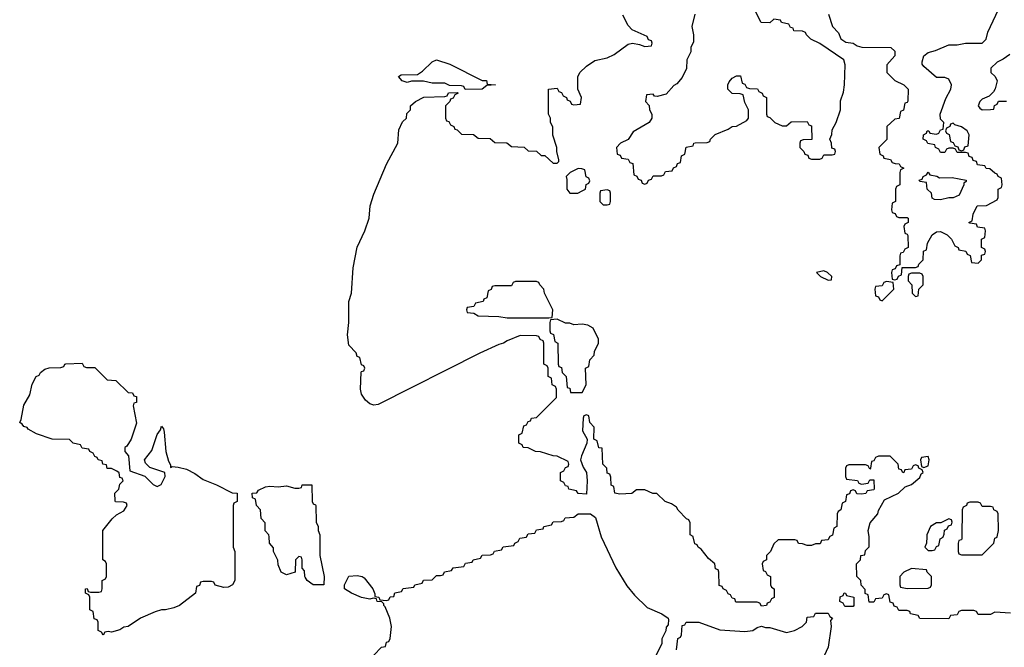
# Model space of a CAD drawing. Header units: inches. Extents: x 2112843 to 2323771, y 35243 to 209174.
# Tile 14 of 83: x 2188630 to 2193356, y 59470 to 62484. Entities that reach past the tile are written whole.
import ezdxf

# ---------------------------------------------------------------- set-up
doc = ezdxf.new("R2010")
doc.units = ezdxf.units.IN
doc.header["$MEASUREMENT"] = 0
for name, color, linetype in [('C1085', 7, 'Continuous'), ('C1086', 7, 'Continuous'), ('C1095', 7, 'Continuous'), ('C1096', 7, 'Continuous')]:
    doc.layers.add(name, color=color, linetype=linetype)

msp = doc.modelspace()

# ---------------------------------------------------------------- linework, layer by layer
at = {"layer": 'C1085', "color": 6}
for points in [[(2189654, 60000), (2189654, 59950), (2189662, 59930), (2189662, 59790), (2189651.3, 59770), (2189630, 59759.3), (2189610, 59757.2), (2189568.4, 59768.4), (2189562, 59782), (2189550, 59786), (2189510, 59786), (2189498, 59782), (2189492.7, 59767.3), (2189478, 59762), (2189474, 59730), (2189396, 59670), (2189370, 59659.5), (2189330, 59649.5), (2189310, 59649.3), (2189280.5, 59639.5), (2189210, 59609.2), (2189150, 59569.5), (2189130, 59566), (2189110, 59554), (2189070, 59542), (2189054, 59546), (2189038, 59542), (2189030, 59528), (2189022, 59542), (2189006, 59550), (2189006, 59590), (2189002, 59602), (2188987.3, 59607.3), (2188982, 59642), (2188966, 59650), (2188966, 59710), (2188962, 59722), (2188946, 59730), (2188946, 59750), (2188952.7, 59752.7), (2188958, 59738), (2188970, 59734), (2189010, 59734), (2189022, 59738), (2189026, 59750), (2189026, 59790), (2189042, 59798), (2189046, 59810), (2189046, 59870), (2189042, 59882), (2189028, 59890), (2189028.8, 60000)], [(2190000, 59806.4), (2189998, 59810), (2189996.4, 59836.4), (2189986, 59850), (2189986, 59890), (2189982, 59902), (2189970, 59906), (2189954, 59890), (2189952, 59830), (2189910, 59817.2), (2189884, 59830), (2189870, 59866), (2189868.7, 59888.7), (2189848, 59930), (2189847.3, 59947.3), (2189828, 59970), (2189826.5, 60000)]]:
    msp.add_lwpolyline(points, dxfattribs=at)
at = {"layer": 'C1086', "color": 6}
for points in [[(2189028.8, 60000), (2189029, 60030), (2189073.6, 60086.4), (2189094, 60106), (2189130, 60124.7), (2189146, 60150), (2189142, 60162), (2189127.3, 60167.3), (2189090, 60168), (2189087.3, 60172.7), (2189086, 60210), (2189106, 60230), (2189110, 60254), (2189126, 60270), (2189122, 60282), (2189110, 60286), (2189107.3, 60307.3), (2189096.4, 60316.4), (2189070, 60328), (2189048.9, 60328.8), (2189046, 60346), (2189028.9, 60348.8), (2189026, 60366), (2189006, 60370), (2189002, 60382), (2188990, 60386), (2188982, 60402), (2188966, 60410), (2188962, 60422), (2188930, 60426), (2188922, 60442), (2188886, 60450), (2188868, 60468), (2188786, 60470), (2188710, 60495.3), (2188670, 60518), (2188666, 60526), (2188648.7, 60530), (2188642, 60542), (2188629.5, 60550), (2188636.4, 60563.6), (2188650, 60632), (2188678.6, 60681.4), (2188690, 60734), (2188709.2, 60770), (2188723.1, 60776.9), (2188729, 60790), (2188750, 60804.7), (2188771.6, 60811.6), (2188827.3, 60812.7), (2188842, 60818), (2188846, 60830), (2188851.6, 60831.6), (2188930, 60834), (2188938, 60818), (2188950, 60814), (2188990, 60814), (2189050, 60754), (2189091.6, 60751.6), (2189150, 60694), (2189171.6, 60691.6), (2189178, 60678), (2189190, 60674), (2189190, 60646), (2189178, 60642), (2189174, 60630), (2189190, 60546), (2189164.7, 60470), (2189143.6, 60436.4), (2189134, 60430), (2189134, 60410), (2189151.3, 60388.7), (2189158, 60318), (2189230.9, 60290.9), (2189270, 60252), (2189290, 60242), (2189308.4, 60251.6), (2189328, 60290), (2189326, 60310), (2189254, 60334), (2189234, 60354), (2189229, 60370), (2189264.6, 60415.4), (2189290, 60492), (2189305.6, 60514.4), (2189310, 60532), (2189319.6, 60519.6), (2189323.6, 60503.6), (2189330.8, 60410), (2189343.5, 60363.5), (2189354, 60346), (2189354, 60334), (2189362, 60338), (2189390, 60334.8), (2189430, 60324.9), (2189470, 60304.9), (2189510, 60275.3), (2189574.8, 60250), (2189650, 60211), (2189674, 60210), (2189674, 60170), (2189658, 60162), (2189654, 60150), (2189654, 60000)], [(2189826.5, 60000), (2189826, 60010), (2189808.4, 60028.4), (2189807.3, 60067.3), (2189788.4, 60088.4), (2189786, 60130), (2189766, 60150), (2189762, 60182), (2189747.3, 60187.3), (2189746, 60210), (2189768, 60212), (2189775.3, 60224.7), (2189810, 60240.7), (2189830, 60244), (2189870, 60241), (2189910, 60244.7), (2189950, 60234), (2189970, 60234), (2189982, 60238), (2189986, 60250), (2190000, 60250)]]:
    msp.add_lwpolyline(points, dxfattribs=at)
at = {"layer": 'C1095', "color": 6}
for points in [[(2190070.6, 60000), (2190070.9, 59910.9), (2190091, 59810), (2190090, 59769.7), (2190038, 59770), (2190009, 59790), (2190000, 59806.4)], [(2190330, 59432), (2190366, 59470), (2190386, 59474), (2190390, 59494), (2190402, 59498), (2190408, 59512), (2190414, 59570), (2190406.6, 59610), (2190384.7, 59664.7), (2190378, 59670), (2190378, 59678), (2190368.7, 59688.7), (2190346, 59690), (2190342, 59702), (2190326, 59706), (2190310, 59701.2), (2190270.7, 59709.3), (2190222, 59730), (2190189.3, 59750), (2190189, 59770), (2190210, 59812), (2190250, 59814), (2190274, 59810), (2190283.6, 59803.6), (2190324.7, 59750), (2190334, 59726), (2190334, 59714), (2190354, 59710), (2190358, 59698), (2190390, 59694), (2190402, 59698), (2190408.4, 59711.6), (2190426, 59714), (2190430, 59732), (2190462, 59738), (2190470, 59752), (2190522, 59758), (2190526, 59770), (2190562, 59778), (2190568.4, 59791.6), (2190610, 59794), (2190630, 59814), (2190650, 59814), (2190662, 59818), (2190668.4, 59831.6), (2190702, 59838), (2190710, 59852), (2190762, 59858), (2190770, 59874), (2190802, 59878), (2190806, 59890), (2190842, 59898), (2190850, 59912), (2190890, 59914), (2190902, 59918), (2190908.4, 59931.6), (2190942, 59938), (2190950, 59952), (2191002, 59958), (2191006, 59970), (2191022, 59978), (2191030, 59994), (2191062, 59998), (2191063, 60000)], [(2191420.4, 60000), (2191491.4, 59851.4), (2191544.7, 59764.7), (2191580.7, 59720.7), (2191641.4, 59661.4), (2191712, 59630), (2191742, 59610), (2191743.6, 59603.6), (2191742, 59578), (2191732.7, 59567.3), (2191731.6, 59548.4), (2191712, 59510), (2191711.6, 59488.4), (2191672.7, 59407.3)], [(2192517, 60000), (2192510, 59986), (2192478, 59982), (2192472.7, 59967.3), (2192450, 59966), (2192430, 59958), (2192410, 59958), (2192387.3, 59967.3), (2192368.4, 59968.4), (2192362, 59982), (2192350, 59986), (2192270, 59986), (2192250, 59966), (2192234, 59930), (2192214, 59910), (2192214, 59890), (2192198, 59882), (2192194, 59870), (2192198, 59838), (2192210, 59834), (2192218, 59818), (2192234, 59810), (2192234, 59770), (2192238, 59758), (2192252, 59750), (2192251.6, 59708.4), (2192238, 59702), (2192230, 59686), (2192218, 59682), (2192214, 59670), (2192190, 59668), (2192182, 59682), (2192170, 59686), (2192067.3, 59687.3), (2192062, 59702), (2192050, 59706), (2192042, 59722), (2192030, 59726), (2192022, 59742), (2192006, 59750), (2192002, 59762), (2191987.3, 59767.3), (2191986, 59830), (2191982, 59842), (2191970, 59846), (2191966, 59870), (2191936.4, 59896.4), (2191900.4, 59940.4), (2191886, 59950), (2191882, 59962), (2191870, 59966), (2191862.4, 60000)], [(2193385.4, 59634.6), (2193310, 59638), (2193290, 59628), (2193230, 59628), (2193222, 59642), (2193210, 59646), (2193150, 59646), (2193138, 59642), (2193130, 59626), (2193098, 59622), (2193090, 59606), (2192950, 59608), (2192942, 59622), (2192906, 59630), (2192902, 59642), (2192890, 59646), (2192850, 59646), (2192842, 59662), (2192827.3, 59667.3), (2192822, 59682), (2192807.3, 59687.3), (2192802, 59722), (2192790, 59726), (2192778, 59722), (2192770, 59706), (2192738, 59702), (2192730, 59686), (2192707.3, 59687.3), (2192702, 59722), (2192688.4, 59728.4), (2192687.3, 59747.3), (2192668.9, 59768.8), (2192668, 59790), (2192648.7, 59810), (2192646, 59870), (2192666, 59890), (2192668, 59910), (2192686, 59914), (2192690, 59934), (2192707.3, 59952.7), (2192708, 59990), (2192706.5, 60000)], [(2192984, 60000), (2192982, 59970), (2192974, 59950), (2192990, 59934), (2193010, 59934), (2193022, 59938), (2193030, 59954), (2193042, 59958), (2193048, 59990), (2193062, 59998), (2193062.7, 60000)], [(2193152.7, 60000), (2193152.7, 59992.7), (2193150, 59986), (2193138, 59982), (2193134, 59970), (2193134, 59930), (2193138, 59918), (2193150, 59914), (2193250, 59914), (2193306, 59970), (2193310, 59994), (2193322, 59998), (2193322.4, 60000)], [(2191782, 59458), (2191788.4, 59511.6), (2191802, 59518), (2191806, 59530), (2191810, 59574), (2191822, 59578), (2191829.1, 59590.9), (2191889.1, 59590.9), (2191990, 59554), (2192110, 59546), (2192149, 59551), (2192170, 59564.7), (2192190, 59571), (2192210, 59564.7), (2192230, 59564.7), (2192310, 59541), (2192349.1, 59550.9), (2192386, 59570), (2192406, 59590), (2192410, 59614), (2192442, 59618), (2192450, 59634), (2192510, 59634), (2192518, 59618), (2192532, 59610), (2192522, 59598), (2192524.7, 59570), (2192510.6, 59470), (2192490.9, 59429.1)]]:
    msp.add_lwpolyline(points, dxfattribs=at)
for points in [[(2192910, 59848), (2192874, 59830), (2192854, 59810), (2192854, 59770), (2192858, 59758), (2192890, 59752), (2192990, 59754), (2193002, 59758), (2193006, 59770), (2193006, 59810), (2192986, 59830), (2192982, 59842)], [(2192590, 59666), (2192582, 59682), (2192566, 59690), (2192567.3, 59712.7), (2192582, 59718), (2192588, 59732), (2192594, 59730), (2192598, 59718), (2192634, 59710), (2192634, 59670), (2192630, 59666)]]:
    msp.add_lwpolyline(points, close=True, dxfattribs=at)
at = {"layer": 'C1096', "color": 6}
for points in [[(2192511.3, 62510), (2192531.3, 62450), (2192559.8, 62419.8), (2192571.1, 62391.2), (2192595.3, 62375.3), (2192630.7, 62370.7), (2192650, 62358), (2192671.6, 62351.6), (2192812, 62350), (2192830, 62332), (2192830.6, 62309.4), (2192792.7, 62267.3), (2192792, 62230), (2192830, 62191.3), (2192874, 62170), (2192894, 62150), (2192892.7, 62092.7), (2192890, 62086), (2192878, 62082), (2192871.6, 62048.4), (2192858, 62042), (2192851.1, 62008.8), (2192830, 62006), (2192792, 61970), (2192791.6, 61908.4), (2192754, 61870), (2192758, 61838), (2192774, 61830), (2192778, 61818), (2192810, 61812), (2192818, 61798), (2192832.7, 61792.7), (2192851.6, 61791.6), (2192858, 61778), (2192874, 61770), (2192858, 61762), (2192854, 61750), (2192854, 61690), (2192838, 61682), (2192834, 61670), (2192834, 61610), (2192818, 61602), (2192814, 61570), (2192818, 61558), (2192832.7, 61552.7), (2192838, 61538), (2192850, 61534), (2192890, 61534), (2192894, 61530), (2192894, 61510), (2192878, 61502), (2192874, 61490), (2192878, 61458), (2192890, 61454), (2192892.7, 61447.3), (2192894, 61390), (2192878, 61382), (2192870, 61366), (2192858, 61362), (2192854, 61350), (2192854, 61306), (2192838, 61302), (2192832.7, 61287.3), (2192818, 61282), (2192814, 61270), (2192818, 61238), (2192830, 61234), (2192842, 61238), (2192847.3, 61252.7), (2192862, 61258), (2192866, 61294), (2192930, 61294), (2192942, 61298), (2192946, 61310), (2192966, 61330), (2192968.4, 61371.6), (2192982, 61378), (2192988, 61410), (2193009, 61450), (2193030, 61464.7), (2193050, 61466), (2193082, 61450), (2193102, 61430), (2193118, 61398), (2193134, 61390), (2193138, 61378), (2193171.6, 61371.6), (2193178, 61358), (2193192, 61352), (2193198, 61318), (2193230, 61314), (2193246, 61330), (2193247.3, 61352.7), (2193262, 61358), (2193266, 61370), (2193262, 61382), (2193246, 61390), (2193246, 61430), (2193262, 61438), (2193266, 61470), (2193262, 61482), (2193227.3, 61487.3), (2193222, 61502), (2193190, 61506), (2193186, 61510), (2193202, 61518), (2193206, 61550), (2193226, 61590), (2193270, 61592), (2193322, 61618), (2193326, 61630), (2193326, 61670), (2193342, 61678), (2193346, 61690), (2193342, 61722), (2193326, 61730), (2193322, 61742), (2193310, 61746), (2193287.3, 61767.3), (2193268.4, 61768.4), (2193262, 61782), (2193227.3, 61787.3), (2193222, 61802), (2193207.3, 61807.3), (2193202, 61822), (2193187.3, 61827.3), (2193182, 61842), (2193170, 61846), (2193130, 61846), (2193122, 61862), (2193110, 61866), (2193090, 61866), (2193078, 61862), (2193070, 61846), (2193050, 61846), (2193042, 61862), (2193026, 61870), (2193022, 61882), (2192988.4, 61888.4), (2192982, 61902), (2192966, 61910), (2192968, 61930), (2192982, 61938), (2192986, 61950), (2192994, 61950), (2192998, 61938), (2193030, 61934), (2193042, 61938), (2193050, 61954), (2193062, 61958), (2193066, 61990), (2193050, 62006), (2193048.7, 62030), (2193074.8, 62105.2), (2193099, 62150), (2193102, 62170), (2193090, 62198), (2193070, 62206), (2193030, 62206), (2192970, 62258), (2192962, 62270), (2192961.2, 62281.2), (2192969.3, 62310), (2192990, 62326), (2193025.2, 62334.8), (2193090, 62362), (2193130, 62362), (2193170, 62371), (2193249, 62371), (2193268.7, 62390), (2193276.6, 62423.4), (2193327.5, 62532.5)], [(2191862.4, 60000), (2191862, 60002), (2191848, 60010), (2191847.3, 60067.3), (2191842, 60082), (2191830, 60086), (2191790, 60128), (2191782, 60142), (2191758, 60158), (2191728, 60170), (2191688, 60208), (2191668.9, 60208.8), (2191630, 60226), (2191590, 60226), (2191568.4, 60208.4), (2191510, 60206), (2191486, 60210), (2191482, 60242), (2191468.9, 60248.8), (2191467.3, 60287.3), (2191462, 60302), (2191450, 60306), (2191448, 60330), (2191429.5, 60349.5), (2191426, 60426), (2191410, 60428), (2191402, 60462), (2191386, 60470), (2191387.3, 60527.3), (2191366, 60550), (2191362, 60582), (2191350, 60586), (2191338, 60582), (2191334, 60570), (2191331.3, 60510), (2191354, 60470), (2191352, 60450), (2191326, 60390), (2191322, 60370), (2191334.8, 60334.8), (2191350.7, 60310), (2191353.4, 60270), (2191350, 60206), (2191310, 60208), (2191302, 60222), (2191266, 60230), (2191262, 60242), (2191250, 60246), (2191242, 60262), (2191226, 60270), (2191226, 60310), (2191242, 60318), (2191250, 60334), (2191262, 60338), (2191266, 60350), (2191262, 60362), (2191210, 60388), (2191190, 60388.7), (2191130, 60408.7), (2191106, 60410), (2191070, 60428), (2191046, 60430), (2191042, 60442), (2191026, 60450), (2191026, 60490), (2191042, 60498), (2191050, 60534), (2191062, 60538), (2191070, 60554), (2191082, 60558), (2191086, 60570), (2191110, 60574), (2191206, 60670), (2191206, 60710), (2191202, 60722), (2191186, 60730), (2191182, 60762), (2191166, 60770), (2191166, 60810), (2191162, 60822), (2191146, 60830), (2191146, 60930), (2191142, 60942), (2191127.3, 60947.3), (2191122, 60962), (2191110, 60966), (2191032.7, 60967.3), (2190970, 60942), (2190952, 60930), (2190930, 60924), (2190838.5, 60881.5), (2190350, 60636.2), (2190330, 60631.8), (2190310, 60638.7), (2190290, 60657), (2190270, 60686), (2190265.7, 60710), (2190269.4, 60790.6), (2190270, 60794), (2190282, 60798), (2190286, 60810), (2190282, 60822), (2190270, 60826), (2190262, 60862), (2190250, 60866), (2190244.5, 60884.5), (2190210, 60921.2), (2190203, 60970), (2190209.8, 61030.2), (2190209.9, 61130.1), (2190221.6, 61170), (2190230, 61292), (2190250, 61391.3), (2190285.6, 61470), (2190306.6, 61530), (2190311.6, 61590), (2190330, 61646), (2190389.6, 61790), (2190445.2, 61890), (2190450, 61954), (2190467.3, 61992.7), (2190486, 62010), (2190487.3, 62032.7), (2190506, 62050), (2190506, 62070), (2190529.2, 62090.8), (2190570, 62111), (2190670, 62114), (2190682, 62118), (2190688.4, 62131.6), (2190730, 62134), (2190734, 62130), (2190718, 62122), (2190710, 62106), (2190698, 62102), (2190694, 62090), (2190674, 62070), (2190674, 62010), (2190678, 61998), (2190690, 61994), (2190698, 61978), (2190714, 61970), (2190718, 61958), (2190730, 61954), (2190750, 61934), (2190807.3, 61932.7), (2190830, 61914), (2190887.3, 61912.7), (2190910, 61894), (2190967.3, 61892.7), (2190990, 61874), (2191051.6, 61871.6), (2191070, 61854), (2191110, 61852), (2191132, 61832), (2191150.9, 61830.9), (2191190, 61794), (2191210, 61794), (2191218, 61802), (2191218, 61810), (2191208.7, 61850), (2191208.7, 61870), (2191189.2, 61929.2), (2191188.4, 61968.4), (2191178, 61990), (2191178, 62010), (2191168.7, 62030), (2191168, 62150), (2191210, 62154), (2191218, 62138), (2191230, 62134), (2191238, 62118), (2191254, 62110), (2191258, 62098), (2191272.7, 62092.7), (2191278, 62078), (2191290, 62074), (2191322, 62078), (2191326, 62110), (2191308, 62150), (2191308.4, 62208.4), (2191319, 62230), (2191350, 62260.7), (2191390, 62287.7), (2191450, 62300.7), (2191483.7, 62316.3), (2191550, 62366), (2191571, 62371), (2191604.7, 62364.7), (2191630, 62354), (2191662, 62358), (2191666, 62370), (2191662, 62382), (2191647.3, 62387.3), (2191642, 62402), (2191570, 62435.3), (2191550, 62455.3), (2191524.5, 62504.5)], [(2191870.7, 62510), (2191856, 62450), (2191864.7, 62410), (2191863.6, 62376.4), (2191852, 62350), (2191851.1, 62328.8), (2191832, 62290), (2191831.1, 62248.8), (2191810, 62206), (2191784.7, 62175.3), (2191770, 62168), (2191733.4, 62126.6), (2191690, 62114), (2191676.4, 62116.4), (2191670, 62126), (2191638, 62122), (2191634, 62090), (2191651.3, 62071.3), (2191652, 62050), (2191664.7, 62030), (2191664.7, 62010), (2191650.7, 61989.3), (2191574.8, 61945.2), (2191550, 61908), (2191514, 61890), (2191494, 61870), (2191498, 61838), (2191512.7, 61832.7), (2191518, 61818), (2191550, 61814), (2191558, 61798), (2191572.7, 61792.7), (2191578, 61738), (2191592.7, 61732.7), (2191598, 61718), (2191612.7, 61712.7), (2191618, 61698), (2191630, 61694), (2191642, 61698), (2191647.3, 61712.7), (2191662, 61718), (2191670, 61734), (2191710, 61734), (2191722, 61738), (2191730, 61754), (2191762, 61758), (2191767.3, 61772.7), (2191782, 61778), (2191787.3, 61792.7), (2191802, 61798), (2191806, 61830), (2191822, 61838), (2191828.4, 61871.6), (2191862, 61878), (2191866, 61890), (2191872.7, 61892.7), (2191930, 61894), (2191942, 61898), (2191946, 61910), (2191968.4, 61931.6), (2192030, 61958), (2192050, 61971.3), (2192070, 61972), (2192120.4, 61999.6), (2192128, 62010), (2192128, 62050), (2192110, 62086), (2192102, 62122), (2192088, 62128), (2192050, 62129), (2192028.7, 62150), (2192028.7, 62170), (2192034.6, 62185.4), (2192050, 62202), (2192070, 62214), (2192090, 62214), (2192098, 62178), (2192110, 62174), (2192118, 62158), (2192132.7, 62152.7), (2192171.6, 62151.6), (2192178, 62138), (2192194, 62130), (2192198, 62118), (2192214, 62110), (2192214, 62030), (2192218, 62018), (2192230, 62014), (2192254, 61990), (2192290, 61974), (2192310, 61974), (2192332.7, 61992.7), (2192410, 61994), (2192418, 61978), (2192430, 61974), (2192431.6, 61908.4), (2192390, 61906), (2192378, 61902), (2192374, 61890), (2192374, 61870), (2192394, 61850), (2192398, 61838), (2192412.7, 61832.7), (2192418, 61818), (2192430, 61814), (2192470, 61814), (2192482, 61818), (2192490, 61834), (2192530, 61834), (2192542, 61838), (2192546, 61850), (2192542, 61862), (2192527.3, 61867.3), (2192526, 61890), (2192518, 61910), (2192528, 61932), (2192530, 61954), (2192548.7, 61990), (2192569, 62051), (2192570, 62094), (2192584, 62136), (2192589.3, 62170.7), (2192592.5, 62267.5), (2192585.2, 62290), (2192470, 62369.2), (2192428, 62390), (2192406, 62410), (2192402, 62422), (2192388, 62428), (2192346, 62430), (2192342, 62442), (2192330, 62446), (2192322, 62462), (2192286, 62470), (2192282, 62482), (2192250, 62486), (2192230.9, 62469.1), (2192189.4, 62469.4), (2192158, 62530)], [(2193383, 62317), (2193350, 62293.2), (2193321.1, 62278.9), (2193291.3, 62250), (2193292, 62230), (2193312, 62210), (2193322, 62190), (2193312, 62152), (2193303.6, 62136.4), (2193283.6, 62116.4), (2193250, 62102), (2193238, 62090), (2193231.3, 62070), (2193238, 62058), (2193250, 62051.3), (2193290, 62052), (2193306, 62054), (2193308.4, 62071.6), (2193322, 62078), (2193328, 62092), (2193367.3, 62092.7)], [(2192706.5, 60000), (2192702, 60030), (2192712.7, 60067.3), (2192748.7, 60110), (2192752.5, 60127.5), (2192781.2, 60178.8), (2192848, 60210), (2192880.2, 60239.8), (2192910, 60251.3), (2192950, 60284.7), (2192956.4, 60303.6), (2192966, 60310), (2192962, 60322), (2192946, 60330), (2192942, 60342), (2192930, 60346), (2192918, 60342), (2192910, 60326), (2192878, 60322), (2192874, 60310), (2192868.4, 60308.4), (2192862, 60322), (2192850, 60326), (2192846, 60350), (2192807.3, 60387.3), (2192752.7, 60387.3), (2192738, 60382), (2192730, 60366), (2192718, 60362), (2192714, 60330), (2192710, 60326), (2192702, 60342), (2192690, 60346), (2192610, 60346), (2192598, 60342), (2192594, 60330), (2192594, 60290), (2192598, 60278), (2192651.6, 60271.6), (2192658, 60258), (2192670, 60254), (2192702, 60258), (2192710, 60274), (2192730, 60274), (2192732, 60230), (2192730, 60226), (2192698, 60222), (2192691.6, 60208.4), (2192670, 60206), (2192647.3, 60207.3), (2192642, 60222), (2192630, 60226), (2192618, 60222), (2192612.7, 60207.3), (2192598, 60202), (2192594, 60170), (2192578, 60162), (2192572, 60130), (2192558, 60122), (2192554, 60110), (2192552, 60050), (2192538, 60042), (2192531.6, 60008.4), (2192518, 60002), (2192517, 60000)], [(2190000, 60250), (2190032, 60250), (2190034, 60170), (2190038, 60158), (2190050, 60154), (2190050.9, 60150.9), (2190052, 60070), (2190062, 60050), (2190062, 60030), (2190070.6, 60010.6), (2190070.6, 60000)], [(2193322.4, 60000), (2193328, 60030), (2193326, 60110), (2193322, 60122), (2193306, 60130), (2193302, 60142), (2193290, 60146), (2193250, 60146), (2193242, 60162), (2193230, 60166), (2193190, 60166), (2193178, 60162), (2193174, 60150), (2193158, 60142), (2193154, 60130), (2193152.7, 60000)], [(2191063, 60000), (2191070, 60014), (2191102, 60018), (2191110, 60034), (2191142, 60038), (2191146, 60050), (2191182, 60058), (2191190, 60072), (2191230, 60074), (2191242, 60078), (2191248.4, 60091.6), (2191290, 60094), (2191310, 60111.3), (2191370, 60111.3), (2191393.2, 60093.2), (2191420.3, 60000.3), (2191420.4, 60000)], [(2193062.7, 60000), (2193067.3, 60012.7), (2193068.4, 60031.6), (2193082, 60038), (2193087.3, 60052.7), (2193102, 60058), (2193106, 60070), (2193102, 60082), (2193090, 60086), (2193052, 60068), (2193030, 60068), (2193002, 60050), (2192984.7, 60010), (2192984, 60000)]]:
    msp.add_lwpolyline(points, dxfattribs=at)
for points in [[(2190768, 62148), (2190762, 62162), (2190750, 62166), (2190692.7, 62167.3), (2190670, 62178), (2190610, 62178), (2190568.4, 62188.4), (2190510, 62189), (2190490, 62182), (2190466, 62190), (2190448, 62210), (2190461.2, 62218.8), (2190538.9, 62221.1), (2190563.6, 62236.4), (2190610, 62281), (2190630.5, 62290.5), (2190694, 62270), (2190850, 62191.3), (2190870, 62191), (2190874, 62174), (2190914, 62170), (2190872.7, 62167.3), (2190850, 62149.2)], [(2193110, 61986), (2193098, 61982), (2193094, 61970), (2193078, 61962), (2193074, 61950), (2193078, 61938), (2193091.6, 61931.6), (2193098, 61898), (2193110, 61894), (2193118, 61878), (2193132.7, 61872.7), (2193138, 61858), (2193150, 61854), (2193162, 61858), (2193167.3, 61872.7), (2193182, 61878), (2193188, 61930), (2193178, 61950), (2193150, 61968.7), (2193118, 61978)], [(2191310, 61768.7), (2191272, 61750), (2191252, 61730), (2191256, 61716), (2191256, 61670), (2191271.1, 61651.2), (2191308.7, 61651.3), (2191330, 61662), (2191346, 61670), (2191348.4, 61691.6), (2191362, 61698), (2191366, 61710), (2191362, 61722), (2191348.4, 61728.4), (2191342, 61762), (2191328, 61768)], [(2193044.7, 61724.7), (2193105.4, 61725.4), (2193172.7, 61712.7), (2193172.7, 61707.3), (2193162, 61698), (2193162, 61690), (2193138.8, 61641.2), (2193110, 61628), (2193090, 61628), (2193050, 61618), (2193020.4, 61620.4), (2193010, 61626), (2193006, 61650), (2192986, 61670), (2192982, 61702), (2192950, 61706), (2192947.3, 61712.7), (2192962, 61718), (2192966, 61730), (2192982, 61738), (2192990, 61752), (2192998, 61738), (2193031.6, 61731.6)], [(2191450, 61666), (2191418, 61662), (2191414, 61650), (2191414, 61610), (2191430, 61594), (2191450, 61594), (2191462, 61598), (2191466, 61610), (2191466, 61650), (2191462, 61662)], [(2192490, 61277.2), (2192454, 61270), (2192474, 61250), (2192510, 61232), (2192526, 61234), (2192528, 61250), (2192508, 61270)], [(2192950, 61266), (2192910, 61266), (2192898, 61262), (2192894, 61250), (2192894, 61230), (2192912, 61210), (2192914, 61170), (2192930, 61154), (2192942, 61158), (2192946, 61190), (2192966, 61210), (2192966, 61250), (2192962, 61262)], [(2191110, 61226), (2191010, 61226), (2190998, 61222), (2190990, 61206), (2190910, 61206), (2190898, 61202), (2190892.7, 61187.3), (2190878, 61182), (2190872.7, 61147.3), (2190858, 61142), (2190854, 61130), (2190818, 61122), (2190810, 61106), (2190778, 61102), (2190774, 61090), (2190778, 61078), (2190810, 61074), (2190830, 61062), (2190930, 61058), (2190970, 61051.3), (2191170, 61052), (2191186, 61054), (2191188, 61090), (2191148, 61170), (2191146, 61190), (2191126, 61210), (2191122, 61222)], [(2192790, 61226), (2192778, 61222), (2192770, 61206), (2192738, 61202), (2192734, 61190), (2192738, 61158), (2192752.7, 61152.7), (2192758, 61138), (2192770, 61134), (2192826, 61190), (2192822, 61222)], [(2191210, 61046), (2191178, 61042), (2191174, 61030), (2191174, 60990), (2191178, 60978), (2191191.6, 60971.6), (2191198, 60938), (2191212, 60930), (2191214, 60830), (2191218, 60818), (2191230, 60814), (2191234, 60790), (2191252, 60770), (2191258, 60718), (2191270, 60714), (2191274, 60694), (2191330, 60694), (2191348, 60730), (2191346, 60810), (2191362, 60818), (2191366, 60850), (2191387.3, 60872.7), (2191388, 60890), (2191408, 60930), (2191408, 60950), (2191382, 61002), (2191356.5, 61016.5), (2191330, 61022), (2191290, 61018), (2191270, 61026), (2191250, 61026)], [(2192990, 60386), (2192958, 60382), (2192954, 60370), (2192958, 60338), (2192970, 60334), (2192990, 60342), (2192995.3, 60370)]]:
    msp.add_lwpolyline(points, close=True, dxfattribs=at)

doc.saveas('drawing.dxf')
